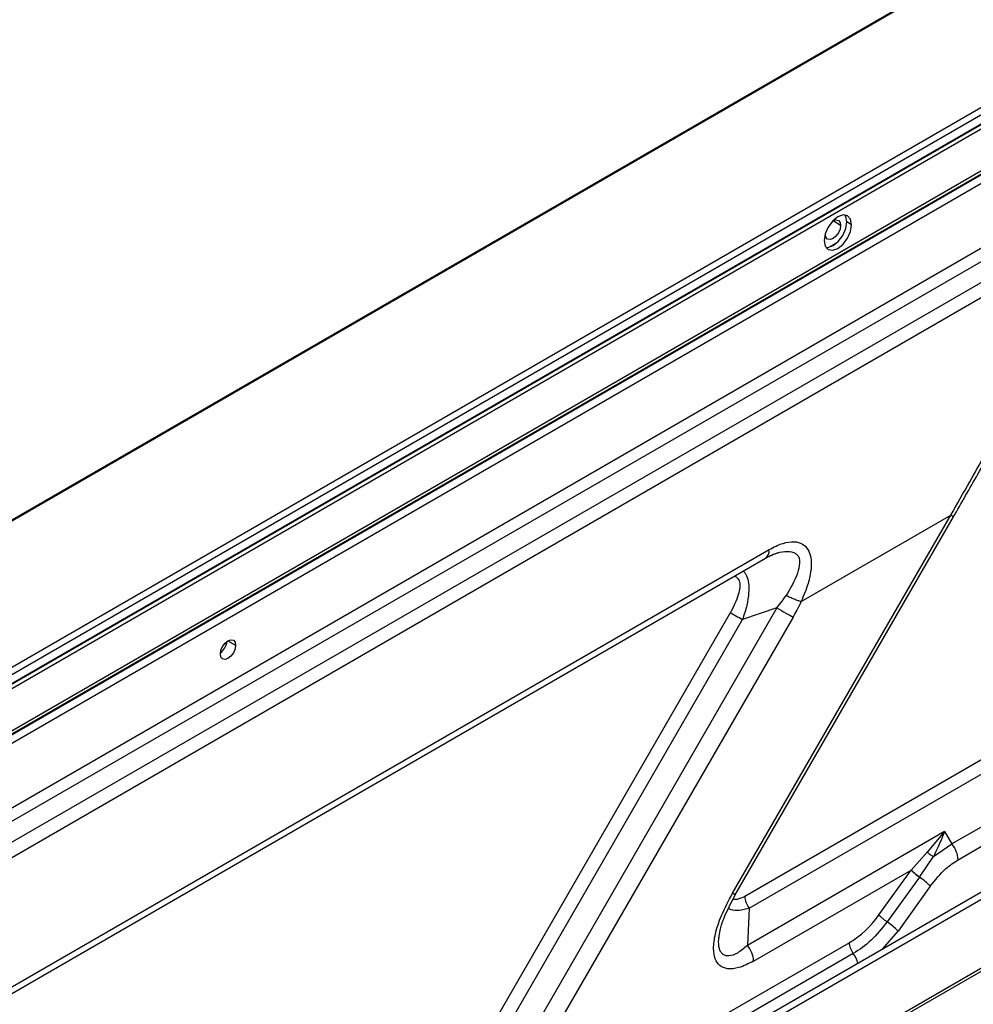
# Model space of a CAD drawing. Header units: millimetres. Extents: x 0 to 1118, y 0 to 864.
# Tile 157 of 254: x 902 to 920, y 716 to 735. Entities that reach past the tile are written whole.
import ezdxf

# ---------------------------------------------------------------- set-up
doc = ezdxf.new("R2010")
doc.units = ezdxf.units.MM

msp = doc.modelspace()

# ---------------------------------------------------------------- linework, layer by layer
at = {"color": 7, "linetype": 'Continuous', "lineweight": 25}
for p, q in [((998.829, 781.191), (855.592, 698.502)), ((855.609, 698.501), (998.845, 781.189)), ((1001.299, 779.773), (858.062, 697.085)), ((858.121, 696.982), (1001.358, 779.671)), ((1001.357, 779.493), (858.121, 696.804)), ((858.135, 696.802), (1001.352, 779.48)), ((859.429, 696.593), (999.908, 777.689)), ((1000.354, 776.51), (858.889, 694.844)), ((858.964, 694.633), (1000.43, 776.3)), ((967.721, 757.012), (892.086, 713.349)), ((967.819, 756.768), (892.185, 713.105)), ((963.032, 742.528), (897.743, 704.837)), ((897.861, 704.769), (963.15, 742.46)), ((963.504, 741.33), (897.507, 703.231)), ((897.531, 703.19), (963.527, 741.289)), ((943.208, 733.638), (916.035, 717.952)), ((916.124, 717.724), (943.296, 733.411)), ((918.102, 730.928), (918.007, 730.982)), ((917.595, 730.744), (917.596, 730.765)), ((940.499, 730.777), (920.04, 718.966)), ((920.158, 718.662), (940.617, 730.473)), ((915.801, 718.013), (920.016, 725.316)), ((915.853, 717.983), (920.069, 725.285)), ((917.125, 723.646), (920.016, 725.316)), ((893.232, 711.217), (916.505, 724.652)), ((893.164, 711.051), (916.436, 724.486)), ((916.657, 723.528), (911.698, 714.938)), ((916.657, 723.528), (915.992, 723.299)), ((911.167, 715.48), (915.759, 723.434)), ((911.401, 715.345), (915.992, 723.299)), ((916.969, 723.348), (912.01, 714.758)), ((919.897, 719.205), (916.088, 717.006)), ((919.897, 719.205), (919.559, 718.809)), ((919.897, 719.205), (920.04, 718.966)), ((919.684, 718.721), (920.04, 718.966)), ((919.559, 718.809), (919.252, 718.46)), ((919.41, 718.326), (919.684, 718.721)), ((916.206, 716.703), (919.252, 718.46)), ((918.627, 717.594), (919.252, 718.46)), ((919.41, 718.325), (918.786, 717.461)), ((919.622, 718.148), (918.998, 717.284)), ((916.124, 717.724), (916.088, 717.006)), ((918.058, 717.059), (892.865, 702.515)), ((918.134, 716.848), (892.941, 702.304))]:
    msp.add_line(p, q, dxfattribs=at)
at = {"color": 8, "linetype": 'Continuous', "lineweight": 25}
for p, q in [((859.269, 697.373), (999.979, 778.603)), ((999.908, 777.745), (859.429, 696.649)), ((999.908, 777.671), (859.429, 696.574)), ((859.429, 696.411), (999.908, 777.507)), ((917.889, 730.914), (917.742, 730.999)), ((917.798, 730.562), (917.687, 730.498)), ((906.051, 722.889), (906.199, 722.804)), ((915.853, 717.983), (915.801, 718.013)), ((918.701, 716.936), (918.998, 717.284))]:
    msp.add_line(p, q, dxfattribs=at)
at = {"color": 7, "linetype": 'Continuous', "lineweight": 25, "flags": 128}
for points in [[(918.102, 730.928), (918.081, 731.033), (918.024, 731.1), (917.938, 731.116), (917.836, 731.081), (917.735, 730.999), (917.649, 730.883), (917.591, 730.751), (917.571, 730.622)], [(918.007, 730.982), (917.987, 731.088), (917.971, 731.116)], [(917.571, 730.622), (917.591, 730.516), (917.649, 730.45), (917.735, 730.433), (917.836, 730.469), (917.938, 730.551), (918.024, 730.667), (918.081, 730.799), (918.102, 730.928)], [(917.889, 730.914), (917.878, 730.843), (917.846, 730.769), (917.799, 730.705), (917.742, 730.659), (917.686, 730.64), (917.638, 730.649), (917.606, 730.686), (917.595, 730.744)], [(917.608, 730.488), (917.641, 730.488), (917.742, 730.523), (917.844, 730.605), (917.93, 730.721), (917.987, 730.853), (918.007, 730.982)], [(917.725, 730.988), (917.742, 730.999), (917.799, 731.019), (917.846, 731.01), (917.878, 730.973), (917.889, 730.914)], [(916.657, 723.528), (916.701, 723.503), (916.745, 723.477), (916.788, 723.452), (916.831, 723.427), (916.871, 723.404), (916.908, 723.383), (916.941, 723.364), (916.969, 723.348)], [(915.759, 723.434), (915.78, 723.422), (915.804, 723.407), (915.832, 723.391), (915.862, 723.374), (915.894, 723.356), (915.927, 723.337), (915.96, 723.318), (915.992, 723.299)], [(905.904, 722.634), (905.915, 722.706), (905.947, 722.78), (905.995, 722.844), (906.051, 722.889), (906.108, 722.909), (906.155, 722.9), (906.187, 722.863), (906.199, 722.804)], [(906.199, 722.804), (906.187, 722.733), (906.155, 722.659), (906.108, 722.595), (906.051, 722.549), (905.995, 722.53), (905.947, 722.539), (905.915, 722.576), (905.904, 722.634)]]:
    msp.add_lwpolyline(points, dxfattribs=at)
at = {"color": 8, "linetype": 'Continuous', "lineweight": 25}
for centre, radius, start, end in [((916.342, 724.622), 0.165, 304.6091, 10.4074), ((917.69, 716.523), 0.55, 14.3906, 36.1592)]:
    msp.add_arc(centre, radius, start, end, dxfattribs=at)
at = {"color": 7, "linetype": 'Continuous', "lineweight": 25}
for centre, radius, start, end in [((905.705, 722.919), 0.33, 307.3382, 352.6672), ((919.647, 718.638), 0.512, 2.6393, 39.7721), ((920.077, 719.286), 1.17, 225.0186, 235.1823), ((918.52, 717.046), 1.559, 45.0143, 55.1821), ((916.419, 717.97), 0.384, 182.6393, 219.7721), ((917.076, 718.672), 1.888, 301.3408, 325.1961), ((917.896, 716.181), 1.559, 45.0145, 55.1823), ((915.695, 716.679), 0.512, 2.618, 39.7745)]:
    msp.add_arc(centre, radius, start, end, dxfattribs=at)
for points, knots in [([(920.016, 725.316), (920.139, 725.531), (920.385, 725.961), (920.626, 726.393), (920.747, 726.61)], [0, 0, 0, 0, 0.499995, 1, 1, 1, 1]), ([(920.065, 725.277), (920.224, 725.555), (920.474, 725.989), (920.718, 726.425), (920.807, 726.582)], [0, 0, 0, 0, 0.639661, 1, 1, 1, 1]), ([(916.505, 724.652), (916.596, 724.698), (916.762, 724.783), (916.985, 724.816), (917.151, 724.774), (917.262, 724.667), (917.322, 724.5), (917.325, 724.271), (917.264, 723.976), (917.174, 723.763), (917.125, 723.646)], [0, 0, 0, 0, 0.15895, 0.291486, 0.402822, 0.502012, 0.599778, 0.70948, 0.841667, 1, 1, 1, 1]), ([(916.435, 724.485), (916.478, 724.509), (916.563, 724.555), (916.646, 724.579), (916.686, 724.59)], [0, 0, 0, 0, 0.5091303, 1, 1, 1, 1]), ([(916.522, 724.529), (916.554, 724.544), (916.653, 724.589), (916.811, 724.622), (916.955, 724.613), (917.037, 724.566), (917.076, 724.519), (917.095, 724.459), (917.098, 724.355), (917.045, 724.117), (916.92, 723.908), (916.834, 723.763)], [0, 0, 0, 0, 0.071194, 0.216208, 0.354602, 0.413175, 0.467112, 0.517852, 0.57371, 0.706398, 1, 1, 1, 1]), ([(915.836, 724.139), (915.858, 724.129), (915.904, 724.109), (915.942, 724.029), (915.944, 723.916), (915.9, 723.712), (915.818, 723.55), (915.759, 723.434)], [0, 0, 0, 0, 0.135874, 0.279962, 0.420208, 0.58314, 1, 1, 1, 1]), ([(916.657, 723.528), (916.692, 723.571), (916.753, 723.648), (916.809, 723.728), (916.834, 723.763)], [0, 0, 0, 0, 0.56176, 1, 1, 1, 1]), ([(917.125, 723.646), (917.107, 723.652), (917.069, 723.663), (916.994, 723.692), (916.914, 723.726), (916.86, 723.751), (916.834, 723.763)], [0, 0, 0, 0, 0.249175, 0.505084, 0.758311, 1, 1, 1, 1]), ([(917.125, 723.646), (917.098, 723.591), (917.05, 723.49), (916.994, 723.392), (916.969, 723.348)], [0, 0, 0, 0, 0.549006, 1, 1, 1, 1]), ([(919.897, 719.205), (919.861, 719.118), (919.798, 718.963), (919.719, 718.795), (919.684, 718.721)], [0, 0, 0, 0, 0.560137, 1, 1, 1, 1]), ([(919.559, 718.809), (919.577, 718.793), (919.614, 718.761), (919.661, 718.734), (919.684, 718.721)], [0, 0, 0, 0, 0.500002, 1, 1, 1, 1]), ([(919.622, 718.148), (919.72, 718.271), (919.887, 718.481), (920.079, 718.609), (920.158, 718.662)], [0, 0, 0, 0, 0.586709, 1, 1, 1, 1]), ([(919.412, 718.328), (919.396, 718.34), (919.364, 718.363), (919.32, 718.399), (919.28, 718.434), (919.262, 718.452), (919.253, 718.461)], [0, 0, 0, 0, 0.242761, 0.499937, 0.756929, 1, 1, 1, 1]), ([(916.206, 716.703), (916.111, 716.654), (915.936, 716.565), (915.711, 716.54), (915.552, 716.601), (915.456, 716.739), (915.423, 716.952), (915.464, 717.244), (915.586, 717.613), (915.725, 717.872), (915.801, 718.013)], [0, 0, 0, 0, 0.148159, 0.269315, 0.370579, 0.463436, 0.561955, 0.67972, 0.824048, 1, 1, 1, 1]), ([(915.541, 717.153), (915.546, 717.2), (915.558, 717.316), (915.653, 717.603), (915.773, 717.83), (915.853, 717.983)], [0, 0, 0, 0, 0.180931, 0.445876, 1, 1, 1, 1]), ([(916.035, 717.952), (915.985, 717.928), (915.905, 717.889), (915.836, 717.893), (915.811, 717.895)], [0, 0, 0, 0, 0.640404, 1, 1, 1, 1]), ([(918.786, 717.461), (918.77, 717.473), (918.737, 717.497), (918.693, 717.532), (918.654, 717.566), (918.636, 717.585), (918.627, 717.594)], [0, 0, 0, 0, 0.25, 0.5, 0.75, 1, 1, 1, 1]), ([(916.088, 717.006), (916.024, 716.952), (915.907, 716.853), (915.759, 716.796), (915.662, 716.807), (915.604, 716.838), (915.563, 716.892), (915.54, 716.962), (915.532, 717.046), (915.53, 717.109), (915.537, 717.148), (915.538, 717.154)], [0, 0, 0, 0, 0.255534, 0.463431, 0.561632, 0.657451, 0.745597, 0.830786, 0.904095, 0.985726, 1, 1, 1, 1])]:
    msp.add_open_spline(points, degree=3, knots=knots, dxfattribs=at)
at = {"color": 8, "linetype": 'Continuous', "lineweight": 25}
for points, knots in [([(920.069, 725.285), (920.069, 725.285), (920.074, 725.282), (920.059, 725.291), (920.031, 725.307), (920.016, 725.316)], [0, 0, 0, 0, 0.007502, 0.503751, 1, 1, 1, 1]), ([(916.009, 724.239), (916.032, 724.211), (916.079, 724.153), (916.114, 724.003), (916.117, 723.808), (916.08, 723.564), (916.023, 723.392), (915.992, 723.299)], [0, 0, 0, 0, 0.1607818, 0.3319742, 0.5219769, 0.7424279, 1, 1, 1, 1]), ([(916.124, 717.724), (916.057, 717.707), (915.933, 717.674), (915.796, 717.677), (915.742, 717.71), (915.727, 717.72)], [0, 0, 0, 0, 0.4513457, 0.8443851, 1, 1, 1, 1])]:
    msp.add_open_spline(points, degree=3, knots=knots, dxfattribs=at)
at = {"color": 7, "linetype": 'Continuous', "lineweight": 25}
for points in [[(918.786, 717.461), (918.685, 717.334), (918.484, 717.081), (918.251, 716.925), (918.134, 716.848)], [(918.134, 716.848), (918.123, 716.864), (918.101, 716.898), (918.077, 716.953), (918.062, 717.008), (918.06, 717.042), (918.059, 717.059)]]:
    msp.add_open_spline(points, degree=3, dxfattribs=at)

doc.saveas('drawing.dxf')
